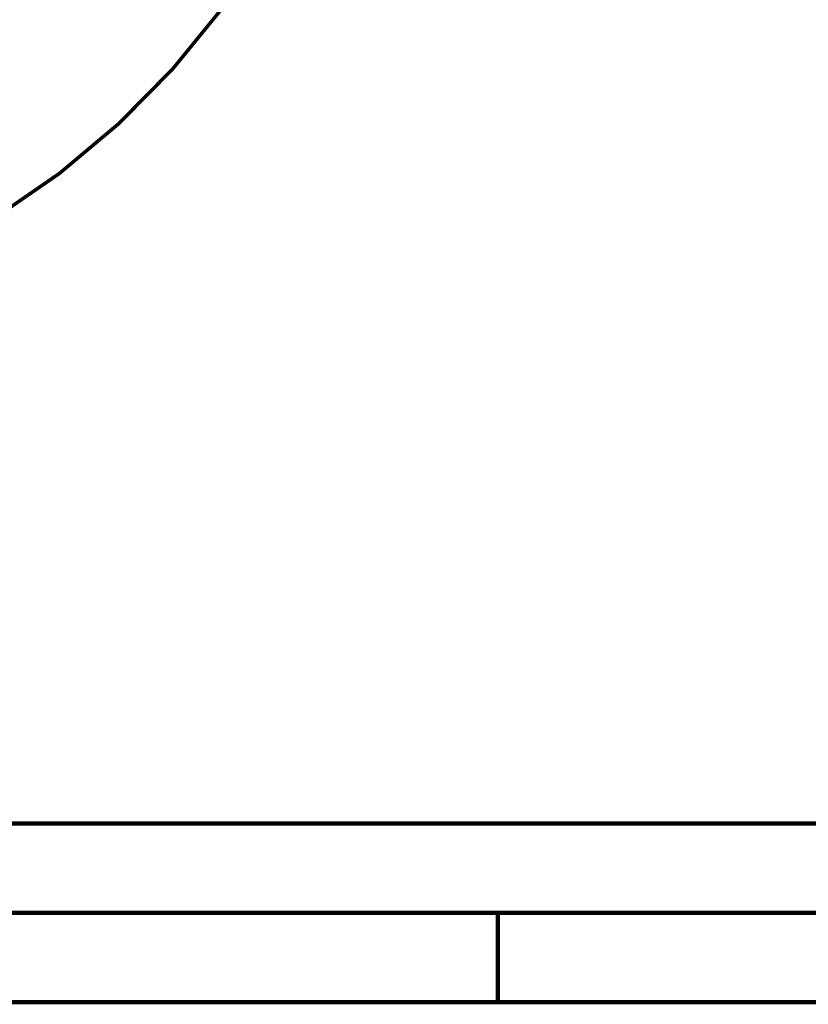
# Model space of a CAD drawing. Header units: millimetres. Extents: x 0 to 420, y 0 to 297.
# Tile 4 of 256: x 98 to 142, y 0 to 55. Entities that reach past the tile are written whole.
import ezdxf

# ---------------------------------------------------------------- set-up
doc = ezdxf.new("R2010")
doc.units = ezdxf.units.MM
doc.header["$LTSCALE"] = 23.1
doc.header["$PDMODE"] = 3
doc.header["$PDSIZE"] = 0.3125
doc.linetypes.add('CENTER', pattern=[0.6, 0.375, -0.075, 0.075, -0.075])
doc.layers.get('0').update_dxf_attribs({"linetype": 'CONTINUOUS'})
doc.layers.get('Defpoints').update_dxf_attribs({"linetype": 'CONTINUOUS'})
doc.layers.add('DEFAULT_1', color=7, linetype='CENTER')
doc.layers.add('DIM_PILOTEES', color=7, linetype='CONTINUOUS')
doc.styles.get("Standard").update_dxf_attribs({"font": 'txt', "width": 0.7})
doc.dimstyles.new('DIMSTYLE_9', dxfattribs={"dimtxt": 2.5, "dimasz": 3.5, "dimexe": 2, "dimexo": 0, "dimgap": 2.5, "dimtad": 1, "dimdsep": 46, "dimtxsty": 'Standard', "dimblk": '_FILLED', "dimblk1": '_FILLED', "dimblk2": '_FILLED', "dimcen": 0.09, "dimazin": 2, "dimtp": 0.5, "dimtm": 0.5, "dimtfac": 1, "dimtofl": 0, "dimtmove": 0, "dimatfit": 3, "dimldrblk": '_FILLED', "dimfxl": 0, "dimtolj": 1, "dimarcsym": 0})

# ---------------------------------------------------------------- blocks, each defined once
blk = doc.blocks.new('_FILLED')
at = {"color": 0, "linetype": 'ByBlock'}
blk.add_solid([(0, 0), (-1, 0.143), (-1, -0.143)], dxfattribs=at)
blk = doc.blocks.new('*D17')
at = {"layer": 'Defpoints', "color": 0, "linetype": 'Continuous'}
for p in [(26.572, 84.38), (72.546, 83.042), (116.973, 71.138), (76.555, 37.223)]:
    blk.add_point(p, dxfattribs=at)
at = {"layer": 'DIM_PILOTEES', "color": 0, "linetype": 'Continuous', "lineweight": -2}
for p, q in [((116.973, 71.138), (115.041, 71.655)), ((76.555, 37.223), (76.38, 39.215))]:
    blk.add_line(p, q, dxfattribs=at)
blk.add_arc((72.546, 83.042), 45.994, 349.3611, 270.6389, dxfattribs=at)
at = {"layer": 'DIM_PILOTEES', "color": 0, "linetype": 'Continuous', "lineweight": -2, "xscale": 3.5, "yscale": 3.5, "zscale": 3.5}
for p, rotation in [((116.973, 71.138), 257.1805517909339), ((76.555, 37.223), 2.819448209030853)]:
    blk.add_blockref('_FILLED', p, dxfattribs=dict(at, rotation=rotation))
at = {"layer": 'DIM_PILOTEES', "color": 0, "linetype": 'Continuous', "insert": (60.103, 133.353), "char_height": 2.5, "width": 26.73214, "attachment_point": 2, "rotation": 13.8919, "line_spacing_factor": 0.9}
blk.add_mtext('\\A1;{\\ftxt;\\W0.0001;\\H0.0001;\\~}{\\ftxt;\\W7.1285714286;\\H2.5; }{\\ftxt;\\W0.0001;\\H0.0001;\\~}', dxfattribs=at)

msp = doc.modelspace()

# ---------------------------------------------------------------- linework, layer by layer
at = {"color": 7, "linetype": 'Continuous'}
msp.add_line((409.86, 10.0737), (25.007, 10.0134), dxfattribs=at)
at = {"color": 7, "linetype": 'Continuous', "const_width": 0.25}
for points in [[(409.8307, 10.048), (25, 10)], [(20, 5), (415, 5)], [(125, 0), (125, 5)], [(420, 0), (0, 0)]]:
    msp.add_lwpolyline(points, dxfattribs=at)
at = {"layer": 'DEFAULT_1', "color": 7, "linetype": 'CENTER', "const_width": 0.2}
msp.add_lwpolyline([(76.5552, 37.2169, 0.3152988), (116.9786, 71.1362)], format="xyb", dxfattribs=at)

# ---------------------------------------------------------------- dimensions: what is measured, and where the dimension line sits
at = {"layer": 'DIM_PILOTEES', "color": 2, "linetype": 'Continuous'}
dim = msp.add_angular_dim_3p(base=(26.5717, 84.3796), center=(72.5461, 83.0419), p1=(116.9726, 71.1378), p2=(76.5547, 37.2231), text='{\\ftxt;\\W0.0001;\\H0.0001;\\~}{\\ftxt;\\W7.1285714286;\\H2.5; }{\\ftxt;\\W0.0001;\\H0.0001;\\~}', dimstyle='DIMSTYLE_9', dxfattribs=at)
dim.commit()
dim.dimension.update_dxf_attribs({"geometry": '*D17', "text_midpoint": (61.5033, 127.6903), "dimtype": 165})

doc.saveas('drawing.dxf')
